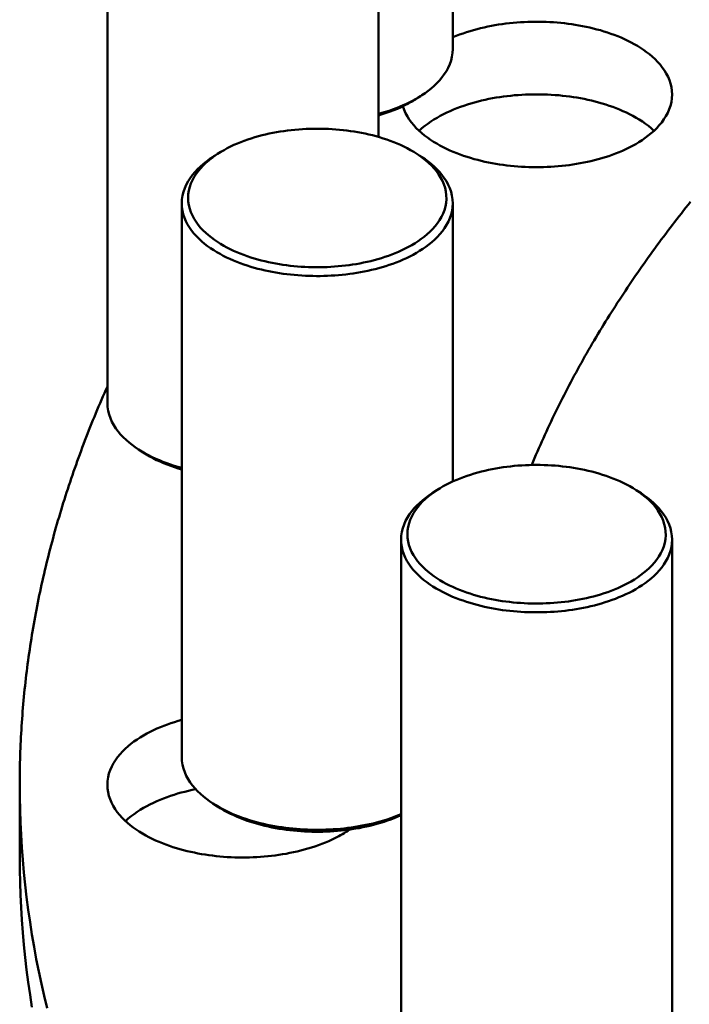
# Model space of a CAD drawing. Header units: millimetres. Extents: x 0 to 841, y 0 to 594.
# Tile 15 of 38: x 231 to 253, y 372 to 404. Entities that reach past the tile are written whole.
import ezdxf

# ---------------------------------------------------------------- set-up
doc = ezdxf.new("R2010")
doc.units = ezdxf.units.MM
doc.layers.add('VIS', color=7, linetype='CONTINUOUS', lineweight=50)

msp = doc.modelspace()

# ---------------------------------------------------------------- linework, layer by layer
at = {"layer": 'VIS'}
for points in [[(245.035, 415.272), (245.035, 403.177)], [(233.697, 409.738), (233.697, 391.546)], [(242.595, 409.738), (242.595, 400.289)], [(245.035, 403.561), (245.147, 403.606), (245.259, 403.649), (245.373, 403.69), (245.487, 403.728), (245.602, 403.764), (245.717, 403.798), (245.834, 403.83), (245.95, 403.859), (246.068, 403.887), (246.185, 403.912), (246.303, 403.936), (246.422, 403.957), (246.541, 403.977), (246.66, 403.994), (246.779, 404.01), (246.899, 404.024), (247.019, 404.036), (247.139, 404.047), (247.259, 404.055), (247.379, 404.062), (247.499, 404.067), (247.62, 404.071), (247.74, 404.072), (247.86, 404.072), (247.981, 404.07), (248.101, 404.066), (248.222, 404.061), (248.342, 404.054), (248.462, 404.045), (248.582, 404.034), (248.702, 404.021), (248.821, 404.007), (248.94, 403.99), (249.059, 403.972), (249.178, 403.952), (249.297, 403.93), (249.415, 403.907), (249.532, 403.881), (249.649, 403.853), (249.766, 403.823), (249.882, 403.791), (249.998, 403.756), (250.112, 403.72), (250.226, 403.681), (250.339, 403.64), (250.452, 403.596), (250.563, 403.55), (250.673, 403.501), (250.782, 403.45), (250.889, 403.395), (250.995, 403.338), (251.1, 403.278), (251.202, 403.214), (251.302, 403.148), (251.4, 403.077), (251.495, 403.003), (251.587, 402.926), (251.675, 402.844), (251.76, 402.758), (251.84, 402.668), (251.915, 402.574), (251.984, 402.476), (252.047, 402.373), (252.102, 402.266), (252.148, 402.155), (252.186, 402.04), (252.213, 401.923), (252.23, 401.804), (252.236, 401.684)], [(244.018, 401.656), (244.124, 401.728), (244.226, 401.803), (244.325, 401.882), (244.421, 401.966), (244.513, 402.054), (244.6, 402.146), (244.682, 402.243), (244.758, 402.346), (244.826, 402.453), (244.887, 402.564), (244.938, 402.68), (244.98, 402.801), (245.01, 402.924), (245.029, 403.05), (245.035, 403.177)], [(242.595, 401.045), (242.712, 401.078), (242.829, 401.114), (242.946, 401.151), (243.061, 401.192), (243.176, 401.234), (243.29, 401.279), (243.402, 401.327), (243.514, 401.378), (243.624, 401.431), (243.732, 401.488)], [(243.584, 401.39), (243.631, 401.416), (243.677, 401.441), (243.722, 401.468), (243.767, 401.495), (243.812, 401.523), (243.857, 401.551)], [(243.732, 401.488), (243.781, 401.514), (243.829, 401.541), (243.877, 401.569), (243.925, 401.597), (243.972, 401.627), (244.018, 401.656)], [(243.857, 401.551), (244.018, 401.656)], [(243.857, 401.551), (243.87, 401.56), (243.883, 401.569), (243.896, 401.577), (243.909, 401.586), (243.922, 401.595), (243.935, 401.604)], [(243.932, 400.491), (244.022, 400.572), (244.116, 400.649), (244.213, 400.722), (244.312, 400.791), (244.414, 400.857), (244.518, 400.919), (244.623, 400.979), (244.731, 401.035), (244.84, 401.088), (244.95, 401.139), (245.061, 401.187), (245.174, 401.232), (245.287, 401.275), (245.401, 401.315), (245.517, 401.353), (245.632, 401.389), (245.749, 401.422), (245.866, 401.454), (245.984, 401.483), (246.102, 401.51), (246.221, 401.535), (246.34, 401.558), (246.459, 401.579), (246.579, 401.598), (246.699, 401.615), (246.819, 401.63), (246.94, 401.644), (247.06, 401.656), (247.181, 401.665), (247.302, 401.673), (247.423, 401.68), (247.544, 401.684), (247.665, 401.687), (247.787, 401.688), (247.908, 401.687), (248.029, 401.684), (248.15, 401.68), (248.271, 401.673), (248.392, 401.665), (248.513, 401.656), (248.634, 401.644), (248.754, 401.63), (248.875, 401.615), (248.995, 401.598), (249.114, 401.579), (249.234, 401.558), (249.353, 401.535), (249.471, 401.51), (249.59, 401.483), (249.707, 401.454), (249.824, 401.422), (249.941, 401.389), (250.057, 401.353), (250.172, 401.315), (250.286, 401.275), (250.4, 401.232), (250.512, 401.187), (250.624, 401.139), (250.734, 401.088), (250.843, 401.035), (250.95, 400.979), (251.056, 400.919), (251.159, 400.857), (251.261, 400.791), (251.361, 400.722), (251.457, 400.649), (251.551, 400.572), (251.642, 400.491)], [(252.236, 401.684), (252.23, 401.559), (252.212, 401.436), (252.183, 401.315), (252.143, 401.198), (252.093, 401.084), (252.035, 400.974), (251.969, 400.868), (251.896, 400.768), (251.817, 400.672), (251.732, 400.58), (251.644, 400.493), (251.551, 400.41), (251.454, 400.332), (251.355, 400.257), (251.253, 400.186), (251.148, 400.119), (251.041, 400.055), (250.933, 399.995)], [(242.595, 400.995), (242.722, 401.034), (242.849, 401.075), (242.975, 401.119), (243.1, 401.167), (243.223, 401.217), (243.345, 401.272), (243.466, 401.329), (243.584, 401.39)], [(250.933, 399.995), (250.825, 399.939), (250.716, 399.886), (250.606, 399.836), (250.495, 399.788), (250.382, 399.744), (250.269, 399.701), (250.155, 399.661), (250.039, 399.624), (249.924, 399.588), (249.807, 399.555), (249.69, 399.525), (249.573, 399.496), (249.454, 399.469), (249.336, 399.444), (249.217, 399.422), (249.098, 399.401), (248.978, 399.382), (248.858, 399.365), (248.738, 399.35), (248.618, 399.337), (248.497, 399.326), (248.377, 399.316), (248.256, 399.308), (248.135, 399.302), (248.014, 399.298), (247.893, 399.296), (247.772, 399.295), (247.651, 399.296), (247.53, 399.299), (247.409, 399.304), (247.288, 399.31), (247.167, 399.318), (247.047, 399.328), (246.926, 399.34), (246.806, 399.354), (246.686, 399.369), (246.566, 399.387), (246.447, 399.406), (246.327, 399.427), (246.209, 399.45), (246.09, 399.475), (245.972, 399.503), (245.855, 399.532), (245.738, 399.563), (245.621, 399.597), (245.506, 399.633), (245.391, 399.671), (245.277, 399.711), (245.164, 399.754), (245.051, 399.8), (244.94, 399.848), (244.83, 399.898), (244.722, 399.952), (244.615, 400.009), (244.509, 400.068), (244.406, 400.131), (244.305, 400.197), (244.205, 400.266), (244.109, 400.339), (244.015, 400.416), (243.925, 400.497), (243.839, 400.582), (243.757, 400.671), (243.68, 400.765), (243.609, 400.862), (243.544, 400.965), (243.486, 401.071), (243.437, 401.181), (243.397, 401.296)], [(243.857, 399.733), (243.753, 399.797), (243.648, 399.859), (243.54, 399.917), (243.431, 399.972), (243.321, 400.024), (243.209, 400.073), (243.096, 400.119), (242.982, 400.162), (242.867, 400.203), (242.751, 400.241), (242.635, 400.277), (242.517, 400.311), (242.399, 400.342), (242.281, 400.371), (242.162, 400.397), (242.042, 400.422), (241.922, 400.444), (241.802, 400.465), (241.681, 400.483), (241.56, 400.499), (241.439, 400.514), (241.318, 400.526), (241.196, 400.537), (241.074, 400.545), (240.952, 400.552), (240.83, 400.557), (240.708, 400.559), (240.586, 400.56), (240.464, 400.559), (240.342, 400.557), (240.22, 400.552), (240.099, 400.545), (239.977, 400.537), (239.855, 400.526), (239.734, 400.514), (239.613, 400.499), (239.492, 400.483), (239.371, 400.465), (239.251, 400.444), (239.131, 400.422), (239.011, 400.397), (238.892, 400.371), (238.774, 400.342), (238.656, 400.311), (238.538, 400.277), (238.422, 400.241), (238.306, 400.203), (238.191, 400.162), (238.077, 400.119), (237.964, 400.073), (237.852, 400.024), (237.741, 399.972), (237.632, 399.917), (237.525, 399.859), (237.42, 399.797), (237.316, 399.733)], [(237.155, 399.628), (237.049, 399.556), (236.947, 399.481), (236.847, 399.402), (236.752, 399.318), (236.66, 399.231), (236.573, 399.138), (236.491, 399.041), (236.415, 398.938), (236.347, 398.831), (236.286, 398.72), (236.234, 398.604), (236.193, 398.483), (236.162, 398.36), (236.144, 398.234), (236.137, 398.107)], [(237.316, 399.733), (237.216, 399.665), (237.119, 399.594), (237.024, 399.518), (236.933, 399.439), (236.846, 399.355), (236.763, 399.267), (236.685, 399.175), (236.613, 399.078), (236.548, 398.976), (236.49, 398.87), (236.44, 398.76), (236.401, 398.646), (236.371, 398.529), (236.353, 398.409), (236.347, 398.288), (236.352, 398.168), (236.37, 398.048), (236.398, 397.931), (236.437, 397.816), (236.486, 397.706), (236.543, 397.599), (236.608, 397.498), (236.68, 397.4), (236.757, 397.307), (236.84, 397.219), (236.927, 397.135), (237.017, 397.056), (237.112, 396.98), (237.209, 396.908), (237.309, 396.84), (237.411, 396.776), (237.515, 396.715), (237.622, 396.657), (237.729, 396.602), (237.839, 396.551), (237.949, 396.502), (238.061, 396.456), (238.174, 396.412), (238.287, 396.372), (238.402, 396.333), (238.517, 396.297), (238.634, 396.264), (238.75, 396.232), (238.868, 396.203), (238.985, 396.176), (239.104, 396.152), (239.222, 396.129), (239.342, 396.108), (239.461, 396.09), (239.581, 396.073), (239.701, 396.058), (239.821, 396.045), (239.941, 396.034), (240.062, 396.025), (240.182, 396.018), (240.303, 396.013), (240.424, 396.01), (240.545, 396.008), (240.666, 396.008), (240.786, 396.01), (240.907, 396.014), (241.028, 396.02), (241.149, 396.028), (241.269, 396.038), (241.389, 396.049), (241.509, 396.062), (241.629, 396.078), (241.749, 396.095), (241.868, 396.114), (241.987, 396.136), (242.106, 396.159), (242.224, 396.185), (242.342, 396.212), (242.459, 396.242), (242.575, 396.274), (242.691, 396.308), (242.806, 396.345), (242.921, 396.384), (243.034, 396.426), (243.147, 396.47), (243.258, 396.517), (243.368, 396.566), (243.477, 396.619), (243.584, 396.675)], [(237.316, 399.733), (237.155, 399.628)], [(237.238, 399.68), (237.224, 399.672), (237.21, 399.663), (237.196, 399.654), (237.182, 399.645), (237.168, 399.637), (237.155, 399.628)], [(243.584, 396.675), (243.692, 396.735), (243.798, 396.798), (243.902, 396.865), (244.003, 396.936), (244.101, 397.011), (244.196, 397.09), (244.287, 397.173), (244.374, 397.261), (244.456, 397.354), (244.532, 397.451), (244.601, 397.553), (244.663, 397.659), (244.717, 397.771), (244.761, 397.886), (244.794, 398.005), (244.816, 398.126), (244.826, 398.249), (244.823, 398.373), (244.808, 398.495), (244.781, 398.616), (244.743, 398.733), (244.695, 398.847), (244.637, 398.956), (244.572, 399.061), (244.499, 399.161), (244.421, 399.256), (244.336, 399.346), (244.248, 399.432), (244.155, 399.513), (244.058, 399.59), (243.959, 399.663), (243.857, 399.733)], [(243.857, 399.733), (244.018, 399.628)], [(244.018, 399.628), (244.004, 399.637), (243.991, 399.645), (243.977, 399.654), (243.963, 399.663), (243.949, 399.672), (243.935, 399.68)], [(245.035, 398.107), (245.029, 398.234), (245.01, 398.36), (244.98, 398.483), (244.938, 398.604), (244.887, 398.72), (244.826, 398.831), (244.758, 398.938), (244.682, 399.041), (244.6, 399.138), (244.513, 399.231), (244.421, 399.318), (244.325, 399.402), (244.226, 399.481), (244.124, 399.556), (244.018, 399.628)], [(236.137, 398.107), (236.143, 397.986), (236.16, 397.866), (236.188, 397.748), (236.226, 397.632), (236.274, 397.521), (236.33, 397.413), (236.393, 397.309), (236.463, 397.21), (236.539, 397.115), (236.62, 397.025), (236.706, 396.939), (236.796, 396.857), (236.889, 396.779), (236.985, 396.705), (237.084, 396.634), (237.186, 396.567), (237.289, 396.504), (237.394, 396.444), (237.502, 396.386), (237.61, 396.332), (237.72, 396.281), (237.832, 396.232), (237.944, 396.186), (238.057, 396.142), (238.172, 396.101), (238.287, 396.063), (238.403, 396.026), (238.519, 395.992), (238.637, 395.96), (238.755, 395.931), (238.873, 395.903), (238.992, 395.878), (239.111, 395.854), (239.23, 395.833), (239.35, 395.813), (239.47, 395.795), (239.591, 395.779), (239.712, 395.765), (239.832, 395.753), (239.953, 395.743), (240.075, 395.735), (240.196, 395.728), (240.317, 395.723), (240.439, 395.72), (240.56, 395.719), (240.682, 395.719), (240.803, 395.722), (240.925, 395.726), (241.046, 395.732), (241.167, 395.739), (241.288, 395.749), (241.409, 395.76), (241.53, 395.773), (241.651, 395.788), (241.771, 395.805), (241.891, 395.824), (242.011, 395.845), (242.13, 395.867), (242.249, 395.892), (242.367, 395.919), (242.485, 395.947), (242.603, 395.978), (242.72, 396.011), (242.836, 396.047), (242.951, 396.084), (243.066, 396.124), (243.18, 396.167), (243.293, 396.212), (243.405, 396.259), (243.515, 396.309), (243.625, 396.362), (243.732, 396.418)], [(236.137, 398.107), (236.137, 379.915)], [(243.732, 396.418), (243.841, 396.479), (243.948, 396.543), (244.052, 396.61), (244.155, 396.681), (244.254, 396.756), (244.351, 396.834), (244.443, 396.917), (244.532, 397.004), (244.616, 397.096), (244.695, 397.192), (244.768, 397.292), (244.834, 397.398), (244.893, 397.508), (244.942, 397.622), (244.982, 397.739), (245.012, 397.86), (245.029, 397.983), (245.035, 398.107)], [(245.035, 398.107), (245.035, 388.968)], [(252.841, 398.155), (252.765, 398.061), (252.69, 397.966), (252.615, 397.872), (252.541, 397.777), (252.466, 397.682), (252.392, 397.587), (252.318, 397.492), (252.245, 397.396), (252.172, 397.3), (252.099, 397.204), (252.026, 397.108), (251.954, 397.012), (251.882, 396.915), (251.81, 396.818), (251.738, 396.721), (251.667, 396.623), (251.596, 396.526), (251.526, 396.428), (251.455, 396.33), (251.386, 396.232), (251.316, 396.134), (251.246, 396.035), (251.177, 395.936), (251.109, 395.837), (251.04, 395.738), (250.972, 395.638), (250.904, 395.539), (250.837, 395.439), (250.769, 395.339), (250.703, 395.238), (250.636, 395.138), (250.57, 395.037), (250.504, 394.936), (250.438, 394.835), (250.373, 394.733), (250.308, 394.632), (250.244, 394.53), (250.179, 394.428), (250.115, 394.326), (250.052, 394.223), (249.989, 394.12), (249.926, 394.017), (249.863, 393.914), (249.801, 393.811), (249.739, 393.708), (249.678, 393.604), (249.617, 393.5), (249.556, 393.396), (249.496, 393.291), (249.436, 393.187), (249.376, 393.082), (249.317, 392.977), (249.258, 392.872), (249.199, 392.766), (249.141, 392.661), (249.083, 392.555), (249.026, 392.449), (248.969, 392.343), (248.912, 392.236), (248.856, 392.129), (248.8, 392.023), (248.744, 391.916), (248.689, 391.808), (248.635, 391.701), (248.58, 391.593), (248.526, 391.485), (248.473, 391.377), (248.42, 391.269), (248.367, 391.161), (248.315, 391.052), (248.263, 390.943), (248.211, 390.834), (248.16, 390.725), (248.109, 390.616), (248.059, 390.506), (248.009, 390.396), (247.96, 390.286), (247.911, 390.176), (247.862, 390.066), (247.814, 389.955), (247.766, 389.844), (247.719, 389.733), (247.672, 389.622), (247.626, 389.511)], [(252.841, 398.155), (252.765, 398.061), (252.69, 397.966), (252.615, 397.872), (252.541, 397.777), (252.466, 397.682), (252.392, 397.587), (252.318, 397.492), (252.245, 397.396), (252.172, 397.3), (252.099, 397.204), (252.026, 397.108), (251.954, 397.012), (251.882, 396.915), (251.81, 396.818), (251.738, 396.721), (251.667, 396.623), (251.596, 396.526), (251.526, 396.428), (251.455, 396.33), (251.386, 396.232), (251.316, 396.134), (251.246, 396.035), (251.177, 395.936), (251.109, 395.837), (251.04, 395.738), (250.972, 395.638), (250.904, 395.539), (250.837, 395.439), (250.769, 395.339), (250.703, 395.238), (250.636, 395.138), (250.57, 395.037), (250.504, 394.936), (250.438, 394.835), (250.373, 394.733), (250.308, 394.632), (250.244, 394.53), (250.179, 394.428), (250.115, 394.326), (250.052, 394.223), (249.989, 394.12), (249.926, 394.017), (249.863, 393.914), (249.801, 393.811), (249.739, 393.708), (249.678, 393.604), (249.617, 393.5), (249.556, 393.396), (249.496, 393.291), (249.436, 393.187), (249.376, 393.082), (249.317, 392.977), (249.258, 392.872), (249.199, 392.766), (249.141, 392.661), (249.083, 392.555), (249.026, 392.449), (248.969, 392.343), (248.912, 392.236), (248.856, 392.129), (248.8, 392.023), (248.744, 391.916), (248.689, 391.808), (248.635, 391.701), (248.58, 391.593), (248.526, 391.485), (248.473, 391.377), (248.42, 391.269), (248.367, 391.161), (248.315, 391.052), (248.263, 390.943), (248.211, 390.834), (248.16, 390.725), (248.109, 390.616), (248.059, 390.506), (248.009, 390.396), (247.96, 390.286), (247.911, 390.176), (247.862, 390.066), (247.814, 389.955), (247.766, 389.844), (247.719, 389.733), (247.672, 389.622), (247.626, 389.511)], [(233.697, 392.095), (233.648, 391.985), (233.599, 391.874), (233.551, 391.764), (233.503, 391.653), (233.456, 391.542), (233.409, 391.431), (233.362, 391.32), (233.315, 391.209), (233.27, 391.097), (233.224, 390.986), (233.179, 390.874), (233.134, 390.762), (233.089, 390.65), (233.045, 390.538), (233.002, 390.425), (232.959, 390.313), (232.916, 390.2), (232.873, 390.087), (232.831, 389.974), (232.789, 389.861), (232.748, 389.748), (232.707, 389.635), (232.667, 389.521), (232.626, 389.407), (232.587, 389.294), (232.547, 389.18), (232.509, 389.065), (232.47, 388.951), (232.432, 388.837), (232.394, 388.722), (232.357, 388.608), (232.32, 388.493), (232.284, 388.378), (232.248, 388.263), (232.212, 388.148), (232.177, 388.032), (232.142, 387.917), (232.108, 387.801), (232.074, 387.686), (232.041, 387.57), (232.007, 387.454), (231.975, 387.338), (231.943, 387.222), (231.911, 387.105), (231.879, 386.989), (231.849, 386.872), (231.818, 386.756), (231.788, 386.639), (231.758, 386.522), (231.729, 386.405), (231.7, 386.288), (231.672, 386.171), (231.644, 386.054), (231.617, 385.936), (231.59, 385.819), (231.563, 385.701), (231.537, 385.583), (231.512, 385.466), (231.487, 385.348), (231.462, 385.23), (231.438, 385.112), (231.414, 384.993), (231.39, 384.875), (231.367, 384.757), (231.345, 384.638), (231.323, 384.52), (231.301, 384.401), (231.28, 384.283), (231.26, 384.164), (231.24, 384.045), (231.22, 383.926), (231.201, 383.807), (231.182, 383.688), (231.164, 383.569), (231.146, 383.449), (231.128, 383.33), (231.111, 383.211), (231.095, 383.091), (231.079, 382.972), (231.063, 382.852), (231.048, 382.733), (231.034, 382.613), (231.02, 382.493), (231.006, 382.373), (230.993, 382.254), (230.98, 382.134), (230.968, 382.014), (230.956, 381.894), (230.945, 381.774), (230.934, 381.654), (230.924, 381.534), (230.914, 381.413), (230.905, 381.293), (230.896, 381.173), (230.887, 381.053), (230.879, 380.932), (230.872, 380.812), (230.865, 380.692), (230.858, 380.571), (230.852, 380.451), (230.847, 380.331), (230.842, 380.21), (230.837, 380.09), (230.833, 379.969), (230.83, 379.849), (230.826, 379.728), (230.824, 379.608), (230.822, 379.487), (230.82, 379.366), (230.819, 379.246), (230.818, 379.125), (230.818, 379.005)], [(233.697, 391.546), (233.703, 391.419), (233.722, 391.293), (233.752, 391.17), (233.794, 391.049), (233.845, 390.933), (233.906, 390.822), (233.974, 390.715), (234.05, 390.612), (234.132, 390.515), (234.219, 390.423), (234.311, 390.335), (234.407, 390.251), (234.506, 390.172), (234.608, 390.097), (234.714, 390.025)], [(234.714, 390.025), (234.824, 389.957), (234.936, 389.892), (235.05, 389.83), (235.166, 389.772), (235.283, 389.717), (235.402, 389.665), (235.522, 389.616), (235.643, 389.571), (235.766, 389.527), (235.889, 389.487), (236.013, 389.449), (236.137, 389.414)], [(234.875, 389.92), (234.714, 390.025)], [(234.797, 389.973), (234.81, 389.964), (234.823, 389.955), (234.836, 389.946), (234.849, 389.938), (234.862, 389.929), (234.875, 389.92)], [(234.875, 389.92), (234.982, 389.854), (235.091, 389.791), (235.202, 389.731), (235.314, 389.675), (235.428, 389.622), (235.544, 389.572), (235.661, 389.525), (235.778, 389.481), (235.897, 389.439), (236.017, 389.4), (236.137, 389.364)], [(251.057, 388.685), (250.954, 388.75), (250.848, 388.811), (250.741, 388.869), (250.632, 388.924), (250.521, 388.976), (250.409, 389.025), (250.296, 389.071), (250.182, 389.114), (250.067, 389.155), (249.952, 389.193), (249.835, 389.229), (249.718, 389.263), (249.6, 389.294), (249.481, 389.323), (249.362, 389.35), (249.242, 389.374), (249.122, 389.397), (249.002, 389.417), (248.881, 389.435), (248.76, 389.452), (248.639, 389.466), (248.518, 389.478), (248.396, 389.489), (248.275, 389.497), (248.153, 389.504), (248.031, 389.509), (247.909, 389.512), (247.787, 389.513), (247.665, 389.512), (247.543, 389.509), (247.421, 389.504), (247.299, 389.497), (247.177, 389.489), (247.055, 389.478), (246.934, 389.466), (246.813, 389.452), (246.692, 389.435), (246.571, 389.417), (246.451, 389.397), (246.331, 389.374), (246.211, 389.35), (246.092, 389.323), (245.974, 389.294), (245.856, 389.263), (245.738, 389.229), (245.622, 389.193), (245.506, 389.155), (245.391, 389.114), (245.277, 389.071), (245.164, 389.025), (245.052, 388.976), (244.942, 388.924), (244.833, 388.869), (244.725, 388.811), (244.62, 388.75), (244.516, 388.685)], [(244.355, 388.58), (244.25, 388.509), (244.147, 388.433), (244.048, 388.354), (243.952, 388.271), (243.86, 388.183), (243.773, 388.09), (243.691, 387.993), (243.616, 387.891), (243.547, 387.784), (243.486, 387.672), (243.435, 387.556), (243.393, 387.436), (243.363, 387.312), (243.344, 387.187), (243.338, 387.06)], [(244.516, 388.685), (244.416, 388.617), (244.319, 388.546), (244.224, 388.471), (244.133, 388.391), (244.046, 388.308), (243.963, 388.22), (243.885, 388.127), (243.813, 388.03), (243.748, 387.928), (243.69, 387.822), (243.641, 387.712), (243.601, 387.598), (243.572, 387.481), (243.553, 387.361), (243.547, 387.241), (243.553, 387.12), (243.57, 387), (243.598, 386.883), (243.637, 386.769), (243.686, 386.658), (243.743, 386.552), (243.808, 386.45), (243.88, 386.352), (243.957, 386.26), (244.04, 386.171), (244.127, 386.087), (244.218, 386.008), (244.312, 385.932), (244.409, 385.86), (244.509, 385.793), (244.611, 385.728), (244.716, 385.667), (244.822, 385.609), (244.93, 385.555), (245.039, 385.503), (245.149, 385.454), (245.261, 385.408), (245.374, 385.365), (245.488, 385.324), (245.602, 385.286), (245.718, 385.25), (245.834, 385.216), (245.951, 385.185), (246.068, 385.156), (246.186, 385.129), (246.304, 385.104), (246.423, 385.081), (246.542, 385.06), (246.661, 385.042), (246.781, 385.025), (246.901, 385.01), (247.021, 384.998), (247.141, 384.987), (247.262, 384.978), (247.383, 384.971), (247.503, 384.965), (247.624, 384.962), (247.745, 384.96), (247.866, 384.961), (247.987, 384.963), (248.107, 384.967), (248.228, 384.973), (248.349, 384.98), (248.469, 384.99), (248.59, 385.001), (248.71, 385.015), (248.83, 385.03), (248.949, 385.047), (249.068, 385.067), (249.187, 385.088), (249.306, 385.111), (249.424, 385.137), (249.542, 385.164), (249.659, 385.194), (249.776, 385.226), (249.891, 385.26), (250.007, 385.297), (250.121, 385.336), (250.234, 385.378), (250.347, 385.422), (250.458, 385.469), (250.568, 385.519), (250.677, 385.571), (250.785, 385.627)], [(244.516, 388.685), (244.355, 388.58)], [(244.438, 388.632), (244.424, 388.624), (244.41, 388.615), (244.396, 388.606), (244.382, 388.598), (244.369, 388.589), (244.355, 388.58)], [(250.785, 385.627), (250.892, 385.687), (250.998, 385.75), (251.102, 385.818), (251.203, 385.888), (251.301, 385.963), (251.396, 386.042), (251.487, 386.126), (251.574, 386.213), (251.656, 386.306), (251.732, 386.403), (251.801, 386.505), (251.864, 386.612), (251.917, 386.723), (251.961, 386.838), (251.994, 386.957), (252.016, 387.079), (252.026, 387.202), (252.023, 387.325), (252.008, 387.447), (251.981, 387.568), (251.943, 387.685), (251.895, 387.799), (251.837, 387.908), (251.772, 388.013), (251.699, 388.113), (251.621, 388.208), (251.537, 388.298), (251.448, 388.384), (251.355, 388.465), (251.259, 388.543), (251.159, 388.616), (251.057, 388.685)], [(251.057, 388.685), (251.218, 388.58)], [(251.218, 388.58), (251.205, 388.589), (251.191, 388.598), (251.177, 388.606), (251.163, 388.615), (251.149, 388.624), (251.135, 388.632)], [(252.236, 387.06), (252.229, 387.187), (252.211, 387.312), (252.18, 387.436), (252.139, 387.556), (252.087, 387.672), (252.026, 387.784), (251.958, 387.891), (251.882, 387.993), (251.8, 388.09), (251.713, 388.183), (251.622, 388.271), (251.526, 388.354), (251.426, 388.433), (251.324, 388.509), (251.218, 388.58)], [(243.338, 387.06), (243.343, 386.938), (243.36, 386.818), (243.388, 386.7), (243.427, 386.585), (243.474, 386.473), (243.53, 386.365), (243.593, 386.262), (243.664, 386.162), (243.74, 386.068), (243.821, 385.977), (243.906, 385.891), (243.996, 385.809), (244.089, 385.731), (244.185, 385.657), (244.284, 385.587), (244.386, 385.52), (244.489, 385.456), (244.595, 385.396), (244.702, 385.339), (244.811, 385.284), (244.921, 385.233), (245.032, 385.184), (245.144, 385.138), (245.258, 385.095), (245.372, 385.054), (245.487, 385.015), (245.603, 384.979), (245.72, 384.945), (245.837, 384.913), (245.955, 384.883), (246.073, 384.855), (246.192, 384.83), (246.311, 384.806), (246.431, 384.785), (246.55, 384.765), (246.671, 384.747), (246.791, 384.732), (246.912, 384.718), (247.033, 384.706), (247.154, 384.695), (247.275, 384.687), (247.396, 384.68), (247.518, 384.675), (247.639, 384.672), (247.76, 384.671), (247.882, 384.672), (248.003, 384.674), (248.125, 384.678), (248.246, 384.684), (248.367, 384.692), (248.488, 384.701), (248.609, 384.712), (248.73, 384.725), (248.851, 384.74), (248.971, 384.757), (249.091, 384.776), (249.211, 384.797), (249.33, 384.819), (249.449, 384.844), (249.568, 384.871), (249.686, 384.9), (249.803, 384.931), (249.92, 384.964), (250.036, 384.999), (250.152, 385.037), (250.266, 385.077), (250.38, 385.119), (250.493, 385.164), (250.605, 385.211), (250.715, 385.262), (250.825, 385.315), (250.933, 385.371)], [(243.338, 387.06), (243.338, 368.867)], [(250.933, 385.371), (251.041, 385.431), (251.148, 385.495), (251.253, 385.562), (251.355, 385.633), (251.454, 385.708), (251.551, 385.786), (251.644, 385.869), (251.732, 385.956), (251.817, 386.048), (251.896, 386.144), (251.969, 386.245), (252.035, 386.35), (252.093, 386.46), (252.143, 386.574), (252.183, 386.692), (252.212, 386.812), (252.23, 386.936), (252.236, 387.06)], [(252.236, 387.06), (252.236, 368.867)], [(233.697, 379.005), (233.703, 379.128), (233.72, 379.251), (233.749, 379.371), (233.789, 379.488), (233.838, 379.601), (233.895, 379.711), (233.961, 379.816), (234.033, 379.916), (234.111, 380.012), (234.195, 380.103), (234.283, 380.19), (234.375, 380.272), (234.47, 380.351), (234.569, 380.425), (234.67, 380.496), (234.774, 380.563), (234.88, 380.627), (234.988, 380.688), (235.098, 380.745), (235.209, 380.799), (235.321, 380.85), (235.435, 380.899), (235.55, 380.945), (235.666, 380.988), (235.782, 381.029), (235.9, 381.067), (236.018, 381.103), (236.137, 381.136)], [(236.137, 379.915), (236.144, 379.788), (236.162, 379.662), (236.193, 379.539), (236.234, 379.418), (236.286, 379.302), (236.347, 379.191), (236.415, 379.084), (236.491, 378.981), (236.573, 378.884), (236.66, 378.792), (236.752, 378.704), (236.847, 378.62), (236.947, 378.541), (237.049, 378.466), (237.155, 378.394)], [(230.818, 379.005), (230.821, 378.593), (230.829, 378.182), (230.843, 377.77), (230.863, 377.359), (230.888, 376.948), (230.919, 376.538), (230.955, 376.128), (230.997, 375.718), (231.044, 375.31), (231.097, 374.901), (231.156, 374.494), (231.219, 374.087), (231.288, 373.682), (231.363, 373.277), (231.443, 372.873), (231.528, 372.47), (231.618, 372.069), (231.714, 371.668)], [(230.818, 379.005), (230.818, 376.62)], [(241.291, 377.316), (241.184, 377.26), (241.074, 377.207), (240.964, 377.157), (240.852, 377.109), (240.739, 377.064), (240.625, 377.022), (240.511, 376.982), (240.395, 376.944), (240.279, 376.909), (240.162, 376.876), (240.044, 376.845), (239.926, 376.816), (239.808, 376.789), (239.689, 376.765), (239.57, 376.742), (239.45, 376.721), (239.33, 376.702), (239.21, 376.686), (239.089, 376.671), (238.968, 376.657), (238.847, 376.646), (238.726, 376.637), (238.605, 376.629), (238.484, 376.623), (238.362, 376.619), (238.241, 376.617), (238.119, 376.616), (237.998, 376.617), (237.876, 376.621), (237.755, 376.625), (237.634, 376.632), (237.513, 376.64), (237.392, 376.651), (237.271, 376.663), (237.15, 376.677), (237.03, 376.693), (236.909, 376.71), (236.789, 376.73), (236.67, 376.751), (236.551, 376.775), (236.432, 376.8), (236.314, 376.828), (236.196, 376.858), (236.079, 376.89), (235.962, 376.924), (235.846, 376.96), (235.731, 376.999), (235.617, 377.04), (235.503, 377.083), (235.391, 377.129), (235.279, 377.178), (235.169, 377.229), (235.061, 377.284), (234.954, 377.341), (234.848, 377.401), (234.745, 377.465), (234.643, 377.532), (234.544, 377.602), (234.448, 377.676), (234.355, 377.754), (234.265, 377.836), (234.18, 377.922), (234.098, 378.013), (234.022, 378.107), (233.952, 378.207), (233.889, 378.31), (233.833, 378.418), (233.785, 378.53), (233.747, 378.645), (233.719, 378.763), (233.702, 378.884), (233.697, 379.005)], [(234.29, 377.813), (234.381, 377.894), (234.476, 377.971), (234.573, 378.044), (234.674, 378.114), (234.776, 378.18), (234.881, 378.243), (234.987, 378.303), (235.095, 378.359), (235.205, 378.413), (235.316, 378.463), (235.428, 378.511), (235.541, 378.557), (235.655, 378.6), (235.77, 378.64), (235.886, 378.678), (236.003, 378.714), (236.12, 378.747), (236.238, 378.778), (236.357, 378.807), (236.476, 378.834), (236.595, 378.859)], [(237.155, 378.394), (237.257, 378.33), (237.361, 378.269), (237.467, 378.211), (237.575, 378.156), (237.684, 378.104), (237.794, 378.055), (237.905, 378.008), (238.018, 377.964), (238.131, 377.923), (238.246, 377.883), (238.361, 377.846), (238.476, 377.812), (238.593, 377.779), (238.71, 377.749), (238.827, 377.721), (238.945, 377.694), (239.063, 377.67), (239.182, 377.648), (239.301, 377.628), (239.42, 377.609), (239.54, 377.593), (239.66, 377.578), (239.78, 377.565), (239.9, 377.555), (240.021, 377.545), (240.142, 377.538), (240.262, 377.532), (240.383, 377.528), (240.504, 377.526), (240.624, 377.526), (240.745, 377.527), (240.866, 377.531), (240.987, 377.536), (241.107, 377.542), (241.228, 377.551), (241.348, 377.561), (241.468, 377.573), (241.588, 377.587), (241.708, 377.603), (241.828, 377.621), (241.947, 377.64), (242.066, 377.662), (242.184, 377.685), (242.302, 377.711), (242.42, 377.738), (242.537, 377.768), (242.654, 377.799), (242.77, 377.833), (242.885, 377.869), (242.999, 377.908), (243.113, 377.949), (243.226, 377.992), (243.338, 378.037)], [(237.316, 378.289), (237.155, 378.394)], [(237.238, 378.342), (237.251, 378.333), (237.264, 378.324), (237.277, 378.315), (237.29, 378.307), (237.303, 378.298), (237.316, 378.289)], [(237.316, 378.289), (237.418, 378.226), (237.522, 378.165), (237.627, 378.108), (237.734, 378.054), (237.843, 378.003), (237.953, 377.954), (238.064, 377.909), (238.176, 377.866), (238.289, 377.825), (238.403, 377.787), (238.517, 377.751), (238.633, 377.718), (238.748, 377.687), (238.865, 377.658), (238.982, 377.631), (239.099, 377.606), (239.217, 377.584), (239.336, 377.563), (239.454, 377.544), (239.573, 377.528), (239.692, 377.513), (239.812, 377.5), (239.931, 377.489), (240.051, 377.48), (240.171, 377.473), (240.291, 377.467), (240.411, 377.464), (240.531, 377.462), (240.651, 377.462), (240.771, 377.464), (240.891, 377.468), (241.011, 377.473), (241.13, 377.481), (241.25, 377.49), (241.37, 377.501), (241.489, 377.514), (241.608, 377.529), (241.727, 377.546), (241.846, 377.564), (241.964, 377.585), (242.082, 377.608), (242.199, 377.633), (242.316, 377.66), (242.433, 377.689), (242.548, 377.72), (242.664, 377.754), (242.778, 377.79), (242.892, 377.828), (243.005, 377.868), (243.117, 377.912), (243.228, 377.958), (243.338, 378.006)], [(241.652, 377.535), (241.594, 377.496), (241.535, 377.457), (241.475, 377.42), (241.414, 377.384), (241.353, 377.35), (241.291, 377.316)], [(230.818, 376.62), (230.821, 376.209), (230.829, 375.797), (230.843, 375.386), (230.863, 374.975), (230.888, 374.564), (230.919, 374.153), (230.955, 373.743), (230.997, 373.334), (231.044, 372.925), (231.097, 372.517), (231.156, 372.109), (231.219, 371.703)]]:
    msp.add_lwpolyline(points, dxfattribs=at)

doc.saveas('drawing.dxf')
